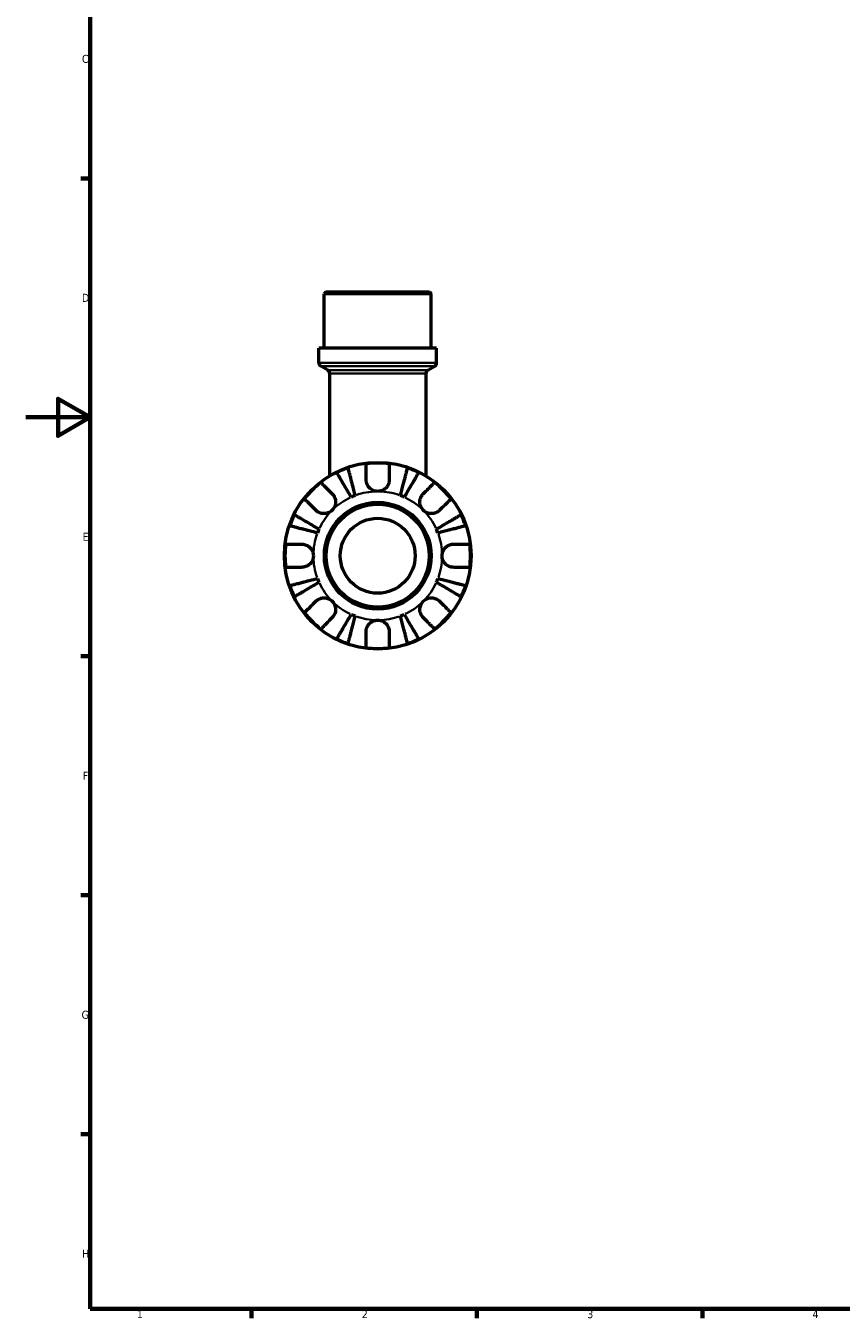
# Model space of a CAD drawing. Header units: millimetres. Extents: x 0 to 902, y 0 to 823.
# Tile 1 of 6: x 0 to 253, y 17 to 419. Entities that reach past the tile are written whole.
import ezdxf

# ---------------------------------------------------------------- set-up
doc = ezdxf.new("R2010")
doc.units = ezdxf.units.MM
for name, color, linetype, lineweight in [('Border (ISO)', 7, 'Continuous', 70), ('Visible (ISO)', 7, 'Continuous', 50), ('Visible Narrow (ISO)', 7, 'Continuous', 35)]:
    doc.layers.add(name, color=color, linetype=linetype, lineweight=lineweight)
doc.styles.add('Note Text (ISO)', font='tahoma.ttf')

# ---------------------------------------------------------------- blocks, each defined once
blk = doc.blocks.new('Borders Default Border')
at = {"layer": 'Border (ISO)'}
for p, q in [((20, 371.25), (17.1, 371.25)), ((20, 222.75), (17.1, 222.75)), ((20, 148.5), (17.1, 148.5)), ((20, 74.25), (17.1, 74.25)), ((70.08, 20), (70.08, 17.1)), ((140.17, 20), (140.17, 17.1)), ((210.25, 20), (210.25, 17.1))]:
    blk.add_line(p, q, dxfattribs=at)
at = {"layer": 'Border (ISO)', "flags": 128}
for points in [[(20, 20), (20, 574), (821, 574), (821, 20), (20, 20)], [(0, 297), (20, 297), (10, 302.77), (10, 291.23), (20, 297)]]:
    blk.add_lwpolyline(points, dxfattribs=at)
at = {"layer": 'Border (ISO)', "color": 232, "true_color": 0xca0064, "char_height": 2.5, "attachment_point": 7, "style": 'Note Text (ISO)'}
for s, insert in [('C', (17.43, 407.08)), ('D', (17.43, 332.88)), ('E', (17.64, 258.63)), ('F', (17.7, 184.38)), ('G', (17.31, 110.08)), ('H', (17.44, 35.88)), ('1', (34.48, 17.1)), ('2', (104.37, 17.1)), ('3', (174.43, 17.05)), ('4', (244.42, 17.1))]:
    blk.add_mtext(s, dxfattribs=dict(at, insert=insert))

msp = doc.modelspace()

# ---------------------------------------------------------------- linework, layer by layer
at = {"layer": 'Visible (ISO)'}
for p, q in [((93.286, 335.991), (92.706, 335.411)), ((125.955, 335.411), (92.706, 335.411)), ((92.706, 318.491), (92.706, 335.411)), ((93.286, 335.991), (125.375, 335.991)), ((125.375, 335.991), (125.955, 335.411)), ((125.955, 318.491), (125.955, 335.411)), ((127.618, 318.491), (91.044, 318.491)), ((91.044, 313.911), (91.044, 318.491)), ((127.618, 313.911), (127.618, 318.491)), ((93.789, 311.657), (91.624, 312.906)), ((94.369, 310.652), (94.369, 278.834)), ((124.293, 310.652), (124.293, 278.834)), ((124.873, 311.657), (127.038, 312.906))]:
    msp.add_line(p, q, dxfattribs=at)
for radius in [29, 16.58, 16, 11.637]:
    msp.add_circle((109.331, 253.991), radius, dxfattribs=at)
for centre, radius, start, end in [((92.204, 313.911), 1.16, 180, 240), ((126.458, 313.911), 1.16, 300, 0), ((93.209, 310.652), 1.16, 0, 60), ((125.453, 310.652), 1.16, 120, 180), ((109.331, 253.991), 28.818, 108.77511, 116.22489), ((109.331, 253.991), 28.818, 82.82379, 97.17621), ((109.331, 253.991), 28.818, 63.77511, 71.22489), ((109.331, 253.991), 28.818, 127.82379, 142.17621), ((109.331, 253.991), 28.818, 37.82379, 52.17621), ((109.331, 253.991), 20, 110.66622, 114.33378), ((109.331, 253.991), 20, 65.66622, 69.33378), ((109.331, 253.991), 28.818, 153.77511, 161.22489), ((109.331, 253.991), 28.818, 18.77511, 26.22489), ((109.331, 253.991), 20, 155.66622, 159.33378), ((109.331, 253.991), 20, 20.66622, 24.33378), ((109.331, 253.991), 28.818, 172.82379, 187.17621), ((109.331, 253.991), 28.818, 352.82379, 7.17621), ((109.331, 253.991), 20, 200.66622, 204.33378), ((109.331, 253.991), 20, 335.66622, 339.33378), ((109.331, 253.991), 28.818, 198.77511, 206.22489), ((109.331, 253.991), 28.818, 333.77511, 341.22489), ((109.331, 253.991), 28.818, 217.82379, 232.17621), ((109.331, 253.991), 20, 245.66622, 249.33378), ((109.331, 253.991), 20, 290.66622, 294.33378), ((109.331, 253.991), 28.818, 307.82379, 322.17621), ((109.331, 253.991), 28.818, 243.77511, 251.22489), ((109.331, 253.991), 28.818, 262.82379, 277.17621), ((109.331, 253.991), 28.818, 288.77511, 296.22489)]:
    msp.add_arc(centre, radius, start, end, dxfattribs=at)
for points, knots in [([(100.055, 281.276), (100.085, 281.162), (100.13, 280.99), (100.235, 280.583), (100.306, 280.309), (100.474, 279.656), (100.572, 279.278), (100.769, 278.516), (100.887, 278.062), (101.14, 277.083), (101.275, 276.559), (101.533, 275.561), (101.68, 274.994), (101.979, 273.837), (102.132, 273.246), (102.272, 272.704)], [0.1707461, 0.1707461, 0.1707461, 0.1707461, 0.33284, 0.33284, 0.4994944, 0.4994944, 0.6661487, 0.6661487, 0.8332087, 0.8332087, 1.0002688, 1.0002688, 1.1679728, 1.1679728, 1.3356767, 1.3356767, 1.3356767, 1.3356767]), ([(105.731, 277.591), (105.731, 277.979), (105.731, 278.372), (105.731, 279.253), (105.731, 279.726), (105.731, 280.517), (105.731, 280.908), (105.731, 281.584), (105.731, 281.868), (105.731, 282.288), (105.731, 282.466), (105.731, 282.584)], [4.42788405, 4.42788405, 4.42788405, 4.42788405, 4.5512464, 4.5512464, 4.71913293, 4.71913293, 4.88586959, 4.88586959, 5.05260626, 5.05260626, 5.21400469, 5.21400469, 5.21400469, 5.21400469]), ([(112.931, 282.584), (112.931, 282.466), (112.931, 282.288), (112.931, 281.868), (112.931, 281.584), (112.931, 280.908), (112.931, 280.517), (112.931, 279.726), (112.931, 279.253), (112.931, 278.372), (112.931, 277.979), (112.931, 277.591)], [0.17075309, 0.17075309, 0.17075309, 0.17075309, 0.33215152, 0.33215152, 0.49888818, 0.49888818, 0.66562485, 0.66562485, 0.83351137, 0.83351137, 0.95687373, 0.95687373, 0.95687373, 0.95687373]), ([(116.389, 272.704), (116.529, 273.246), (116.682, 273.837), (116.981, 274.994), (117.128, 275.561), (117.386, 276.559), (117.522, 277.083), (117.775, 278.062), (117.892, 278.516), (118.089, 279.278), (118.187, 279.656), (118.356, 280.309), (118.427, 280.583), (118.532, 280.99), (118.576, 281.162), (118.606, 281.276)], [4.0142509, 4.0142509, 4.0142509, 4.0142509, 4.1819549, 4.1819549, 4.3496588, 4.3496588, 4.5167189, 4.5167189, 4.6837789, 4.6837789, 4.8504333, 4.8504333, 5.0170876, 5.0170876, 5.1791816, 5.1791816, 5.1791816, 5.1791816]), ([(101.09, 272.214), (100.806, 272.696), (100.496, 273.222), (99.889, 274.253), (99.592, 274.757), (99.069, 275.646), (98.794, 276.112), (98.281, 276.982), (98.043, 277.387), (97.643, 278.065), (97.445, 278.402), (97.103, 278.982), (96.959, 279.226), (96.746, 279.588), (96.656, 279.741), (96.596, 279.843)], [4.0142509, 4.0142509, 4.0142509, 4.0142509, 4.1819549, 4.1819549, 4.3496588, 4.3496588, 4.5167189, 4.5167189, 4.6837789, 4.6837789, 4.8504333, 4.8504333, 5.0170876, 5.0170876, 5.1791816, 5.1791816, 5.1791816, 5.1791816]), ([(109.331, 273.991), (109.038, 273.991), (108.746, 274.027), (108.15, 274.175), (107.849, 274.294), (107.166, 274.678), (106.812, 274.979), (106.328, 275.581), (106.166, 275.847), (105.962, 276.307), (105.898, 276.49), (105.805, 276.844), (105.773, 277.015), (105.738, 277.321), (105.731, 277.457), (105.731, 277.591)], [0, 0, 0, 0, 0.08783311, 0.08783311, 0.18435408, 0.18435408, 0.32279749, 0.32279749, 0.41754463, 0.41754463, 0.47774931, 0.47774931, 0.53276241, 0.53276241, 0.57681269, 0.57681269, 0.57681269, 0.57681269]), ([(112.931, 277.591), (112.931, 277.588), (112.931, 277.584), (112.93, 277.391), (112.915, 277.2), (112.855, 276.839), (112.815, 276.67), (112.697, 276.298), (112.614, 276.098), (112.333, 275.568), (112.101, 275.259), (111.501, 274.685), (111.126, 274.44), (110.278, 274.086), (109.807, 273.991), (109.331, 273.991)], [-0.58332629, -0.58332629, -0.58332629, -0.58332629, -0.58206847, -0.58206847, -0.51861604, -0.51861604, -0.4628074, -0.4628074, -0.39473272, -0.39473272, -0.27692423, -0.27692423, -0.14288351, -0.14288351, 0, 0, 0, 0]), ([(122.065, 279.843), (122.005, 279.741), (121.915, 279.588), (121.702, 279.226), (121.558, 278.982), (121.216, 278.402), (121.018, 278.065), (120.618, 277.387), (120.38, 276.982), (119.867, 276.112), (119.593, 275.646), (119.069, 274.757), (118.772, 274.253), (118.165, 273.222), (117.855, 272.696), (117.572, 272.214)], [0.1707461, 0.1707461, 0.1707461, 0.1707461, 0.33284, 0.33284, 0.4994944, 0.4994944, 0.6661487, 0.6661487, 0.8332087, 0.8332087, 1.0002688, 1.0002688, 1.1679728, 1.1679728, 1.3356767, 1.3356767, 1.3356767, 1.3356767]), ([(91.658, 276.755), (91.742, 276.671), (91.868, 276.546), (92.165, 276.249), (92.365, 276.048), (92.843, 275.57), (93.12, 275.293), (93.679, 274.734), (94.013, 274.4), (94.637, 273.776), (94.914, 273.499), (95.189, 273.225)], [0.17075309, 0.17075309, 0.17075309, 0.17075309, 0.33215152, 0.33215152, 0.49888818, 0.49888818, 0.66562485, 0.66562485, 0.83351137, 0.83351137, 0.95687373, 0.95687373, 0.95687373, 0.95687373]), ([(95.189, 273.225), (95.277, 273.136), (95.362, 273.042), (95.587, 272.764), (95.716, 272.57), (95.941, 272.143), (96.035, 271.911), (96.201, 271.331), (96.248, 270.978), (96.235, 270.172), (96.144, 269.727), (95.791, 268.87), (95.525, 268.47), (95.189, 268.133)], [-0.58004807, -0.58004807, -0.58004807, -0.58004807, -0.5384523, -0.5384523, -0.46383793, -0.46383793, -0.3862639, -0.3862639, -0.27840269, -0.27840269, -0.14277912, -0.14277912, 0, 0, 0, 0]), ([(123.473, 268.133), (123.29, 268.317), (123.127, 268.519), (122.838, 268.971), (122.716, 269.22), (122.494, 269.848), (122.425, 270.234), (122.413, 270.987), (122.463, 271.348), (122.635, 271.934), (122.729, 272.163), (122.957, 272.588), (123.088, 272.782), (123.309, 273.053), (123.389, 273.141), (123.473, 273.225)], [0, 0, 0, 0, 0.07774953, 0.07774953, 0.16081914, 0.16081914, 0.27783798, 0.27783798, 0.3882896, 0.3882896, 0.46542959, 0.46542959, 0.54035429, 0.54035429, 0.57953204, 0.57953204, 0.57953204, 0.57953204]), ([(123.473, 273.225), (123.747, 273.499), (124.025, 273.776), (124.648, 274.4), (124.982, 274.734), (125.541, 275.293), (125.818, 275.57), (126.296, 276.048), (126.497, 276.249), (126.794, 276.546), (126.919, 276.671), (127.003, 276.755)], [4.42788405, 4.42788405, 4.42788405, 4.42788405, 4.5512464, 4.5512464, 4.71913293, 4.71913293, 4.88586959, 4.88586959, 5.05260626, 5.05260626, 5.21400469, 5.21400469, 5.21400469, 5.21400469]), ([(90.097, 268.133), (89.823, 268.408), (89.546, 268.685), (88.922, 269.309), (88.588, 269.643), (88.029, 270.202), (87.752, 270.479), (87.274, 270.957), (87.073, 271.157), (86.776, 271.454), (86.651, 271.58), (86.567, 271.664)], [4.42788405, 4.42788405, 4.42788405, 4.42788405, 4.5512464, 4.5512464, 4.71913293, 4.71913293, 4.88586959, 4.88586959, 5.05260626, 5.05260626, 5.21400469, 5.21400469, 5.21400469, 5.21400469]), ([(132.094, 271.664), (132.011, 271.58), (131.885, 271.454), (131.588, 271.157), (131.387, 270.957), (130.909, 270.479), (130.632, 270.202), (130.073, 269.643), (129.739, 269.309), (129.116, 268.685), (128.838, 268.408), (128.564, 268.133)], [0.17075309, 0.17075309, 0.17075309, 0.17075309, 0.33215152, 0.33215152, 0.49888818, 0.49888818, 0.66562485, 0.66562485, 0.83351137, 0.83351137, 0.95687373, 0.95687373, 0.95687373, 0.95687373]), ([(83.479, 266.726), (83.581, 266.666), (83.734, 266.576), (84.096, 266.363), (84.34, 266.219), (84.92, 265.877), (85.257, 265.679), (85.935, 265.279), (86.34, 265.041), (87.21, 264.528), (87.676, 264.253), (88.565, 263.73), (89.069, 263.433), (90.1, 262.826), (90.626, 262.516), (91.108, 262.232)], [0.1707461, 0.1707461, 0.1707461, 0.1707461, 0.33284, 0.33284, 0.4994944, 0.4994944, 0.6661487, 0.6661487, 0.8332087, 0.8332087, 1.0002688, 1.0002688, 1.1679728, 1.1679728, 1.3356767, 1.3356767, 1.3356767, 1.3356767]), ([(95.189, 268.133), (95.005, 267.95), (94.803, 267.787), (94.351, 267.498), (94.102, 267.376), (93.474, 267.155), (93.088, 267.086), (92.335, 267.074), (91.974, 267.124), (91.388, 267.295), (91.159, 267.39), (90.734, 267.617), (90.54, 267.748), (90.269, 267.97), (90.181, 268.05), (90.097, 268.133)], [0, 0, 0, 0, 0.07774953, 0.07774953, 0.16081914, 0.16081914, 0.27783798, 0.27783798, 0.3882896, 0.3882896, 0.46542959, 0.46542959, 0.54035429, 0.54035429, 0.57953204, 0.57953204, 0.57953204, 0.57953204]), ([(128.564, 268.133), (128.475, 268.045), (128.381, 267.96), (128.103, 267.735), (127.909, 267.606), (127.482, 267.381), (127.251, 267.287), (126.67, 267.121), (126.318, 267.074), (125.511, 267.087), (125.066, 267.178), (124.209, 267.531), (123.809, 267.797), (123.473, 268.133)], [-0.58004807, -0.58004807, -0.58004807, -0.58004807, -0.5384523, -0.5384523, -0.46383793, -0.46383793, -0.3862639, -0.3862639, -0.27840269, -0.27840269, -0.14277912, -0.14277912, 0, 0, 0, 0]), ([(127.554, 262.232), (128.036, 262.516), (128.562, 262.826), (129.592, 263.433), (130.096, 263.73), (130.985, 264.253), (131.451, 264.528), (132.322, 265.041), (132.726, 265.279), (133.405, 265.679), (133.741, 265.877), (134.322, 266.219), (134.566, 266.363), (134.928, 266.576), (135.081, 266.666), (135.183, 266.726)], [4.0142509, 4.0142509, 4.0142509, 4.0142509, 4.1819549, 4.1819549, 4.3496588, 4.3496588, 4.5167189, 4.5167189, 4.6837789, 4.6837789, 4.8504333, 4.8504333, 5.0170876, 5.0170876, 5.1791816, 5.1791816, 5.1791816, 5.1791816]), ([(90.618, 261.05), (90.076, 261.19), (89.485, 261.343), (88.328, 261.642), (87.761, 261.789), (86.763, 262.047), (86.239, 262.182), (85.26, 262.435), (84.806, 262.553), (84.044, 262.75), (83.666, 262.848), (83.013, 263.016), (82.739, 263.087), (82.332, 263.192), (82.16, 263.237), (82.046, 263.267)], [4.0142509, 4.0142509, 4.0142509, 4.0142509, 4.1819549, 4.1819549, 4.3496588, 4.3496588, 4.5167189, 4.5167189, 4.6837789, 4.6837789, 4.8504333, 4.8504333, 5.0170876, 5.0170876, 5.1791816, 5.1791816, 5.1791816, 5.1791816]), ([(136.615, 263.267), (136.501, 263.237), (136.329, 263.192), (135.922, 263.087), (135.648, 263.016), (134.996, 262.848), (134.618, 262.75), (133.855, 262.553), (133.401, 262.435), (132.423, 262.182), (131.899, 262.047), (130.901, 261.789), (130.334, 261.642), (129.176, 261.343), (128.585, 261.19), (128.044, 261.05)], [0.1707461, 0.1707461, 0.1707461, 0.1707461, 0.33284, 0.33284, 0.4994944, 0.4994944, 0.6661487, 0.6661487, 0.8332087, 0.8332087, 1.0002688, 1.0002688, 1.1679728, 1.1679728, 1.3356767, 1.3356767, 1.3356767, 1.3356767]), ([(80.738, 257.591), (80.856, 257.591), (81.034, 257.591), (81.454, 257.591), (81.738, 257.591), (82.414, 257.591), (82.805, 257.591), (83.596, 257.591), (84.068, 257.591), (84.95, 257.591), (85.343, 257.591), (85.731, 257.591)], [0.17075309, 0.17075309, 0.17075309, 0.17075309, 0.33215152, 0.33215152, 0.49888818, 0.49888818, 0.66562485, 0.66562485, 0.83351137, 0.83351137, 0.95687373, 0.95687373, 0.95687373, 0.95687373]), ([(85.731, 257.591), (85.874, 257.591), (86.018, 257.583), (86.378, 257.539), (86.592, 257.494), (87.033, 257.356), (87.257, 257.261), (87.783, 256.97), (88.069, 256.752), (88.631, 256.17), (88.88, 255.792), (89.237, 254.937), (89.331, 254.467), (89.331, 253.991)], [-0.57647647, -0.57647647, -0.57647647, -0.57647647, -0.52968676, -0.52968676, -0.46054026, -0.46054026, -0.38562403, -0.38562403, -0.27730827, -0.27730827, -0.14258086, -0.14258086, 0, 0, 0, 0]), ([(129.331, 253.991), (129.331, 254.272), (129.363, 254.551), (129.498, 255.119), (129.606, 255.404), (129.964, 256.082), (130.257, 256.445), (130.851, 256.947), (131.119, 257.118), (131.611, 257.349), (131.827, 257.425), (132.27, 257.538), (132.496, 257.572), (132.79, 257.589), (132.861, 257.591), (132.931, 257.591)], [-2.49913258, -2.49913258, -2.49913258, -2.49913258, -2.41505436, -2.41505436, -2.32384732, -2.32384732, -2.1841143, -2.1841143, -2.08674766, -2.08674766, -2.01440674, -2.01440674, -1.93994266, -1.93994266, -1.91637503, -1.91637503, -1.91637503, -1.91637503]), ([(132.931, 257.591), (133.318, 257.591), (133.711, 257.591), (134.593, 257.591), (135.065, 257.591), (135.856, 257.591), (136.248, 257.591), (136.923, 257.591), (137.207, 257.591), (137.627, 257.591), (137.805, 257.591), (137.923, 257.591)], [4.42788405, 4.42788405, 4.42788405, 4.42788405, 4.5512464, 4.5512464, 4.71913293, 4.71913293, 4.88586959, 4.88586959, 5.05260626, 5.05260626, 5.21400469, 5.21400469, 5.21400469, 5.21400469]), ([(89.331, 253.991), (89.331, 253.711), (89.298, 253.432), (89.163, 252.863), (89.056, 252.578), (88.698, 251.9), (88.405, 251.538), (87.81, 251.035), (87.543, 250.865), (87.05, 250.634), (86.835, 250.557), (86.391, 250.445), (86.166, 250.411), (85.871, 250.393), (85.801, 250.391), (85.731, 250.391)], [-2.49913258, -2.49913258, -2.49913258, -2.49913258, -2.41505436, -2.41505436, -2.32384732, -2.32384732, -2.1841143, -2.1841143, -2.08674766, -2.08674766, -2.01440674, -2.01440674, -1.93994266, -1.93994266, -1.91637503, -1.91637503, -1.91637503, -1.91637503]), ([(132.931, 250.391), (132.788, 250.391), (132.643, 250.4), (132.284, 250.443), (132.069, 250.489), (131.628, 250.627), (131.404, 250.722), (130.879, 251.012), (130.593, 251.23), (130.03, 251.812), (129.781, 252.191), (129.425, 253.045), (129.331, 253.516), (129.331, 253.991)], [-0.57647647, -0.57647647, -0.57647647, -0.57647647, -0.52968676, -0.52968676, -0.46054026, -0.46054026, -0.38562403, -0.38562403, -0.27730827, -0.27730827, -0.14258086, -0.14258086, 0, 0, 0, 0]), ([(85.731, 250.391), (85.343, 250.391), (84.95, 250.391), (84.068, 250.391), (83.596, 250.391), (82.805, 250.391), (82.414, 250.391), (81.738, 250.391), (81.454, 250.391), (81.034, 250.391), (80.856, 250.391), (80.738, 250.391)], [4.42788405, 4.42788405, 4.42788405, 4.42788405, 4.5512464, 4.5512464, 4.71913293, 4.71913293, 4.88586959, 4.88586959, 5.05260626, 5.05260626, 5.21400469, 5.21400469, 5.21400469, 5.21400469]), ([(137.923, 250.391), (137.805, 250.391), (137.627, 250.391), (137.207, 250.391), (136.923, 250.391), (136.248, 250.391), (135.856, 250.391), (135.065, 250.391), (134.593, 250.391), (133.711, 250.391), (133.318, 250.391), (132.931, 250.391)], [0.17075309, 0.17075309, 0.17075309, 0.17075309, 0.33215152, 0.33215152, 0.49888818, 0.49888818, 0.66562485, 0.66562485, 0.83351137, 0.83351137, 0.95687373, 0.95687373, 0.95687373, 0.95687373]), ([(82.046, 244.716), (82.16, 244.746), (82.332, 244.79), (82.739, 244.895), (83.013, 244.966), (83.666, 245.135), (84.044, 245.233), (84.806, 245.43), (85.26, 245.547), (86.239, 245.8), (86.763, 245.936), (87.761, 246.194), (88.328, 246.341), (89.485, 246.64), (90.076, 246.793), (90.618, 246.933)], [0.1707461, 0.1707461, 0.1707461, 0.1707461, 0.33284, 0.33284, 0.4994944, 0.4994944, 0.6661487, 0.6661487, 0.8332087, 0.8332087, 1.0002688, 1.0002688, 1.1679728, 1.1679728, 1.3356767, 1.3356767, 1.3356767, 1.3356767]), ([(91.108, 245.75), (90.626, 245.467), (90.1, 245.157), (89.069, 244.55), (88.565, 244.253), (87.676, 243.729), (87.21, 243.455), (86.34, 242.942), (85.935, 242.704), (85.257, 242.304), (84.92, 242.106), (84.34, 241.764), (84.096, 241.62), (83.734, 241.407), (83.581, 241.317), (83.479, 241.257)], [4.0142509, 4.0142509, 4.0142509, 4.0142509, 4.1819549, 4.1819549, 4.3496588, 4.3496588, 4.5167189, 4.5167189, 4.6837789, 4.6837789, 4.8504333, 4.8504333, 5.0170876, 5.0170876, 5.1791816, 5.1791816, 5.1791816, 5.1791816]), ([(135.183, 241.257), (135.081, 241.317), (134.928, 241.407), (134.566, 241.62), (134.322, 241.764), (133.741, 242.106), (133.405, 242.304), (132.726, 242.704), (132.322, 242.942), (131.451, 243.455), (130.985, 243.729), (130.096, 244.253), (129.592, 244.55), (128.562, 245.157), (128.036, 245.467), (127.554, 245.75)], [0.1707461, 0.1707461, 0.1707461, 0.1707461, 0.33284, 0.33284, 0.4994944, 0.4994944, 0.6661487, 0.6661487, 0.8332087, 0.8332087, 1.0002688, 1.0002688, 1.1679728, 1.1679728, 1.3356767, 1.3356767, 1.3356767, 1.3356767]), ([(128.044, 246.933), (128.585, 246.793), (129.176, 246.64), (130.334, 246.341), (130.901, 246.194), (131.899, 245.936), (132.423, 245.8), (133.401, 245.547), (133.855, 245.43), (134.618, 245.233), (134.996, 245.135), (135.648, 244.966), (135.922, 244.895), (136.329, 244.79), (136.501, 244.746), (136.615, 244.716)], [4.0142509, 4.0142509, 4.0142509, 4.0142509, 4.1819549, 4.1819549, 4.3496588, 4.3496588, 4.5167189, 4.5167189, 4.6837789, 4.6837789, 4.8504333, 4.8504333, 5.0170876, 5.0170876, 5.1791816, 5.1791816, 5.1791816, 5.1791816]), ([(86.567, 236.319), (86.651, 236.403), (86.776, 236.528), (87.073, 236.825), (87.274, 237.026), (87.752, 237.504), (88.029, 237.781), (88.588, 238.34), (88.922, 238.674), (89.546, 239.297), (89.823, 239.575), (90.097, 239.849)], [0.17075309, 0.17075309, 0.17075309, 0.17075309, 0.33215152, 0.33215152, 0.49888818, 0.49888818, 0.66562485, 0.66562485, 0.83351137, 0.83351137, 0.95687373, 0.95687373, 0.95687373, 0.95687373]), ([(90.097, 239.849), (90.186, 239.938), (90.28, 240.023), (90.558, 240.247), (90.752, 240.376), (91.179, 240.602), (91.411, 240.696), (91.991, 240.861), (92.344, 240.909), (93.15, 240.896), (93.595, 240.805), (94.452, 240.452), (94.852, 240.186), (95.189, 239.849)], [-0.58004807, -0.58004807, -0.58004807, -0.58004807, -0.5384523, -0.5384523, -0.46383793, -0.46383793, -0.3862639, -0.3862639, -0.27840269, -0.27840269, -0.14277912, -0.14277912, 0, 0, 0, 0]), ([(95.189, 239.849), (95.372, 239.666), (95.535, 239.463), (95.824, 239.012), (95.946, 238.763), (96.167, 238.134), (96.236, 237.749), (96.248, 236.995), (96.198, 236.634), (96.027, 236.049), (95.932, 235.82), (95.705, 235.395), (95.574, 235.201), (95.352, 234.93), (95.272, 234.841), (95.189, 234.758)], [0, 0, 0, 0, 0.07774953, 0.07774953, 0.16081914, 0.16081914, 0.27783798, 0.27783798, 0.3882896, 0.3882896, 0.46542959, 0.46542959, 0.54035429, 0.54035429, 0.57953204, 0.57953204, 0.57953204, 0.57953204]), ([(123.473, 234.758), (123.384, 234.847), (123.299, 234.941), (123.075, 235.219), (122.946, 235.413), (122.72, 235.84), (122.626, 236.071), (122.461, 236.652), (122.413, 237.004), (122.426, 237.811), (122.517, 238.256), (122.87, 239.113), (123.136, 239.513), (123.473, 239.849)], [-0.58004807, -0.58004807, -0.58004807, -0.58004807, -0.5384523, -0.5384523, -0.46383793, -0.46383793, -0.3862639, -0.3862639, -0.27840269, -0.27840269, -0.14277912, -0.14277912, 0, 0, 0, 0]), ([(123.473, 239.849), (123.656, 240.032), (123.859, 240.195), (124.31, 240.484), (124.559, 240.606), (125.188, 240.828), (125.573, 240.897), (126.327, 240.909), (126.688, 240.859), (127.273, 240.687), (127.502, 240.593), (127.927, 240.365), (128.121, 240.234), (128.392, 240.013), (128.481, 239.933), (128.564, 239.849)], [0, 0, 0, 0, 0.07774953, 0.07774953, 0.16081914, 0.16081914, 0.27783798, 0.27783798, 0.3882896, 0.3882896, 0.46542959, 0.46542959, 0.54035429, 0.54035429, 0.57953204, 0.57953204, 0.57953204, 0.57953204]), ([(128.564, 239.849), (128.838, 239.575), (129.116, 239.297), (129.739, 238.674), (130.073, 238.34), (130.632, 237.781), (130.909, 237.504), (131.387, 237.026), (131.588, 236.825), (131.885, 236.528), (132.011, 236.403), (132.094, 236.319)], [4.42788405, 4.42788405, 4.42788405, 4.42788405, 4.5512464, 4.5512464, 4.71913293, 4.71913293, 4.88586959, 4.88586959, 5.05260626, 5.05260626, 5.21400469, 5.21400469, 5.21400469, 5.21400469]), ([(95.189, 234.758), (94.914, 234.484), (94.637, 234.206), (94.013, 233.583), (93.679, 233.249), (93.12, 232.69), (92.843, 232.413), (92.365, 231.935), (92.165, 231.734), (91.868, 231.437), (91.742, 231.311), (91.658, 231.228)], [4.42788405, 4.42788405, 4.42788405, 4.42788405, 4.5512464, 4.5512464, 4.71913293, 4.71913293, 4.88586959, 4.88586959, 5.05260626, 5.05260626, 5.21400469, 5.21400469, 5.21400469, 5.21400469]), ([(96.596, 228.139), (96.656, 228.241), (96.746, 228.394), (96.959, 228.756), (97.103, 229), (97.445, 229.581), (97.643, 229.917), (98.043, 230.596), (98.281, 231), (98.794, 231.871), (99.069, 232.337), (99.592, 233.226), (99.889, 233.73), (100.496, 234.76), (100.806, 235.286), (101.09, 235.768)], [0.1707461, 0.1707461, 0.1707461, 0.1707461, 0.33284, 0.33284, 0.4994944, 0.4994944, 0.6661487, 0.6661487, 0.8332087, 0.8332087, 1.0002688, 1.0002688, 1.1679728, 1.1679728, 1.3356767, 1.3356767, 1.3356767, 1.3356767]), ([(102.272, 235.278), (102.132, 234.737), (101.979, 234.146), (101.68, 232.988), (101.533, 232.421), (101.275, 231.423), (101.14, 230.899), (100.887, 229.921), (100.769, 229.467), (100.572, 228.704), (100.474, 228.326), (100.306, 227.674), (100.235, 227.4), (100.13, 226.993), (100.085, 226.821), (100.055, 226.707)], [4.0142509, 4.0142509, 4.0142509, 4.0142509, 4.1819549, 4.1819549, 4.3496588, 4.3496588, 4.5167189, 4.5167189, 4.6837789, 4.6837789, 4.8504333, 4.8504333, 5.0170876, 5.0170876, 5.1791816, 5.1791816, 5.1791816, 5.1791816]), ([(105.731, 230.391), (105.731, 230.534), (105.739, 230.679), (105.783, 231.038), (105.828, 231.253), (105.966, 231.694), (106.061, 231.918), (106.352, 232.443), (106.57, 232.729), (107.152, 233.292), (107.53, 233.541), (108.385, 233.897), (108.855, 233.991), (109.331, 233.991)], [-0.57647647, -0.57647647, -0.57647647, -0.57647647, -0.52968676, -0.52968676, -0.46054026, -0.46054026, -0.38562403, -0.38562403, -0.27730827, -0.27730827, -0.14258086, -0.14258086, 0, 0, 0, 0]), ([(109.331, 233.991), (109.611, 233.991), (109.89, 233.959), (110.459, 233.824), (110.744, 233.716), (111.422, 233.358), (111.784, 233.065), (112.287, 232.471), (112.457, 232.203), (112.688, 231.711), (112.765, 231.495), (112.877, 231.052), (112.911, 230.826), (112.929, 230.532), (112.931, 230.461), (112.931, 230.391)], [-2.49913258, -2.49913258, -2.49913258, -2.49913258, -2.41505436, -2.41505436, -2.32384732, -2.32384732, -2.1841143, -2.1841143, -2.08674766, -2.08674766, -2.01440674, -2.01440674, -1.93994266, -1.93994266, -1.91637503, -1.91637503, -1.91637503, -1.91637503]), ([(118.606, 226.707), (118.576, 226.821), (118.532, 226.993), (118.427, 227.4), (118.356, 227.674), (118.187, 228.326), (118.089, 228.704), (117.892, 229.467), (117.775, 229.921), (117.522, 230.899), (117.386, 231.423), (117.128, 232.421), (116.981, 232.988), (116.682, 234.146), (116.529, 234.737), (116.389, 235.278)], [0.1707461, 0.1707461, 0.1707461, 0.1707461, 0.33284, 0.33284, 0.4994944, 0.4994944, 0.6661487, 0.6661487, 0.8332087, 0.8332087, 1.0002688, 1.0002688, 1.1679728, 1.1679728, 1.3356767, 1.3356767, 1.3356767, 1.3356767]), ([(117.572, 235.768), (117.855, 235.286), (118.165, 234.76), (118.772, 233.73), (119.069, 233.226), (119.593, 232.337), (119.867, 231.871), (120.38, 231), (120.618, 230.596), (121.018, 229.917), (121.216, 229.581), (121.558, 229), (121.702, 228.756), (121.915, 228.394), (122.005, 228.241), (122.065, 228.139)], [4.0142509, 4.0142509, 4.0142509, 4.0142509, 4.1819549, 4.1819549, 4.3496588, 4.3496588, 4.5167189, 4.5167189, 4.6837789, 4.6837789, 4.8504333, 4.8504333, 5.0170876, 5.0170876, 5.1791816, 5.1791816, 5.1791816, 5.1791816]), ([(127.003, 231.228), (126.919, 231.311), (126.794, 231.437), (126.497, 231.734), (126.296, 231.935), (125.818, 232.413), (125.541, 232.69), (124.982, 233.249), (124.648, 233.583), (124.025, 234.206), (123.747, 234.484), (123.473, 234.758)], [0.17075309, 0.17075309, 0.17075309, 0.17075309, 0.33215152, 0.33215152, 0.49888818, 0.49888818, 0.66562485, 0.66562485, 0.83351137, 0.83351137, 0.95687373, 0.95687373, 0.95687373, 0.95687373]), ([(105.731, 225.399), (105.731, 225.517), (105.731, 225.695), (105.731, 226.115), (105.731, 226.399), (105.731, 227.074), (105.731, 227.466), (105.731, 228.257), (105.731, 228.729), (105.731, 229.611), (105.731, 230.004), (105.731, 230.391)], [0.17075309, 0.17075309, 0.17075309, 0.17075309, 0.33215152, 0.33215152, 0.49888818, 0.49888818, 0.66562485, 0.66562485, 0.83351137, 0.83351137, 0.95687373, 0.95687373, 0.95687373, 0.95687373]), ([(112.931, 230.391), (112.931, 230.004), (112.931, 229.611), (112.931, 228.729), (112.931, 228.257), (112.931, 227.466), (112.931, 227.074), (112.931, 226.399), (112.931, 226.115), (112.931, 225.695), (112.931, 225.517), (112.931, 225.399)], [4.42788405, 4.42788405, 4.42788405, 4.42788405, 4.5512464, 4.5512464, 4.71913293, 4.71913293, 4.88586959, 4.88586959, 5.05260626, 5.05260626, 5.21400469, 5.21400469, 5.21400469, 5.21400469])]:
    msp.add_open_spline(points, degree=3, knots=knots, dxfattribs=at)
at = {"layer": 'Visible Narrow (ISO)'}
for p, q in [((91.269, 313.911), (127.393, 313.911)), ((126.82, 312.906), (91.842, 312.906)), ((93.98, 311.657), (124.681, 311.657)), ((124.109, 310.652), (94.553, 310.652))]:
    msp.add_line(p, q, dxfattribs=at)
for start, end in [(91.03331, 109.63291), (70.36709, 88.96669), (115.36709, 133.96669), (46.03331, 64.63291), (136.03331, 154.63291), (25.36709, 43.96669), (160.36709, 178.96669), (1.03331, 19.63291), (181.03331, 199.63291), (340.36709, 358.96669), (205.36709, 223.96669), (316.03331, 334.63291), (226.03331, 244.63291), (295.36709, 313.96669), (250.36709, 268.96669), (271.03331, 289.63291)]:
    msp.add_arc((109.331, 253.991), 20, start, end, dxfattribs=at)

# ---------------------------------------------------------------- block references
msp.add_blockref('Borders Default Border', (0, 0))

doc.saveas('drawing.dxf')
